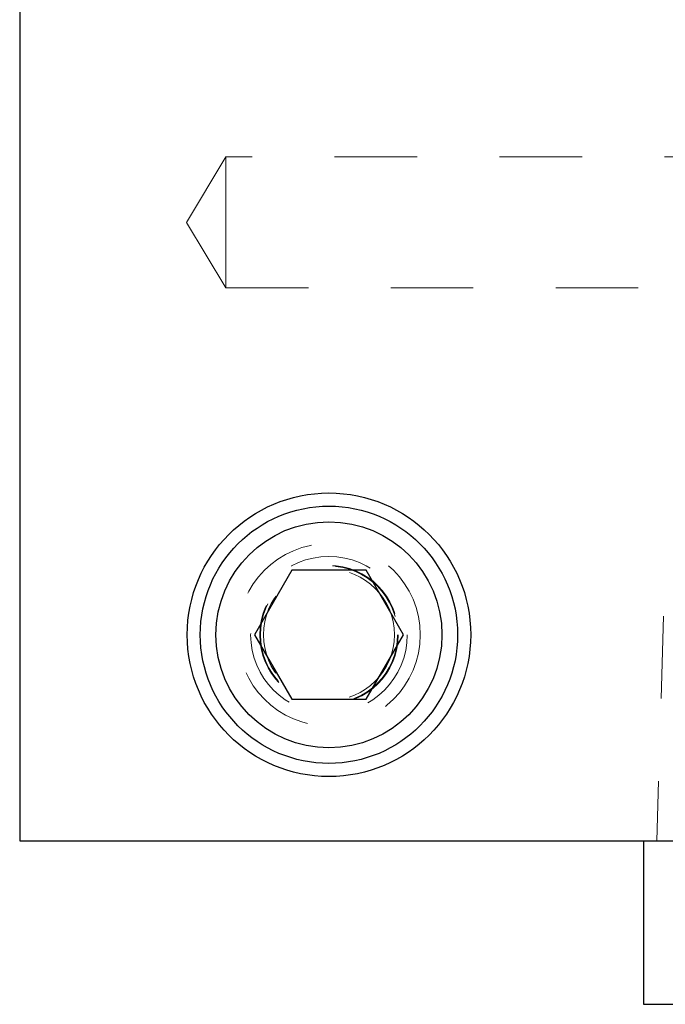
# Model space of a CAD drawing. Header units: inches. Extents: x 1880 to 2363, y -453 to -54.
# Tile 255 of 256: x 2038.982 to 2039.765, y -415.992 to -414.798. Entities that reach past the tile are written whole.
import ezdxf

# ---------------------------------------------------------------- set-up
doc = ezdxf.new("R2010")
doc.units = ezdxf.units.IN
doc.header["$LTSCALE"] = 0.5
doc.header["$MEASUREMENT"] = 0
doc.linetypes.add('HIDDEN', pattern=[0.225, 0.15, -0.075])
doc.layers.add('DSS-M-S', color=53, linetype='Continuous')
doc.layers.add('SVD-M-S', color=8, linetype='Continuous')

msp = doc.modelspace()

# ---------------------------------------------------------------- linework, layer by layer
at = {"layer": 'DSS-M-S', "linetype": 'HIDDEN', "lineweight": 18}
msp.add_circle((2039.35679, -415.54417), 0.0795, dxfattribs=at)
at = {"layer": 'SVD-M-S', "linetype": 'Continuous', "lineweight": 25}
for p, q in [((2038.98179, -414.29417), (2038.98179, -415.79417)), ((2039.31169, -415.46604), (2039.26658, -415.54417)), ((2039.4019, -415.46604), (2039.31169, -415.46604)), ((2039.447, -415.54417), (2039.4019, -415.46604)), ((2039.26658, -415.54417), (2039.31169, -415.62229)), ((2039.4019, -415.62229), (2039.447, -415.54417)), ((2039.31169, -415.62229), (2039.4019, -415.62229)), ((2038.98179, -415.79417), (2040.23179, -415.79417)), ((2039.73804, -415.79417), (2039.73804, -415.99217)), ((2039.73804, -415.99217), (2039.95679, -415.99217))]:
    msp.add_line(p, q, dxfattribs=at)
at = {"layer": 'SVD-M-S', "linetype": 'HIDDEN', "lineweight": 18}
for p, q in [((2039.23179, -414.96467), (2039.18402, -415.04417)), ((2039.23179, -414.96467), (2039.23179, -415.04417)), ((2039.86369, -414.96467), (2039.23179, -414.96467)), ((2039.18402, -415.04417), (2039.23179, -415.12367)), ((2039.23179, -415.04417), (2039.23179, -415.12367)), ((2039.23179, -415.12367), (2039.86364, -415.12367)), ((2039.76245, -415.52157), (2039.75429, -415.79417)), ((2039.95679, -415.52157), (2039.76245, -415.52157))]:
    msp.add_line(p, q, dxfattribs=at)
at = {"layer": 'SVD-M-S', "linetype": 'Continuous', "lineweight": 25}
for radius in [0.17188, 0.156, 0.137]:
    msp.add_circle((2039.35679, -415.54417), radius, dxfattribs=at)
at = {"layer": 'SVD-M-S', "linetype": 'HIDDEN', "lineweight": 18}
for radius in [0.11063, 0.095, 0.08397, 0.0837, 0.08318]:
    msp.add_circle((2039.35679, -415.54417), radius, dxfattribs=at)

doc.saveas('drawing.dxf')
